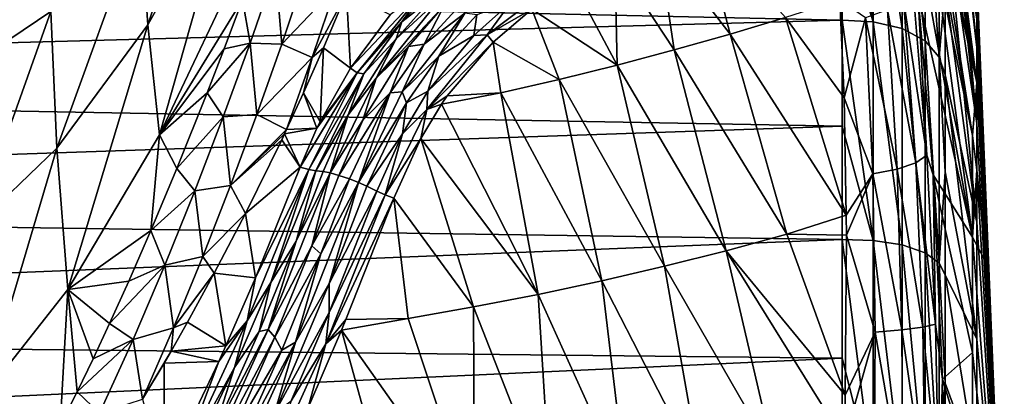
# Model space of a CAD drawing. Header units: millimetres. Extents: x -151 to 151, y -40 to 44.
# Tile 108 of 124: x 132.83 to 151.15, y 4.57 to 11.57. Entities that reach past the tile are written whole.
import ezdxf

# ---------------------------------------------------------------- set-up
doc = ezdxf.new("R2010")
doc.units = ezdxf.units.MM
doc.header["$LTSCALE"] = 45.597872
for name, color, linetype in [('107', 7, 'CONTINUOUS'), ('108', 7, 'CONTINUOUS'), ('126', 7, 'CONTINUOUS'), ('127', 7, 'CONTINUOUS'), ('181', 7, 'CONTINUOUS'), ('202', 7, 'CONTINUOUS'), ('203', 7, 'CONTINUOUS'), ('229', 7, 'CONTINUOUS'), ('230', 7, 'CONTINUOUS'), ('27', 7, 'CONTINUOUS'), ('28', 7, 'CONTINUOUS'), ('29', 7, 'CONTINUOUS'), ('33', 7, 'CONTINUOUS'), ('36', 7, 'CONTINUOUS'), ('40', 7, 'CONTINUOUS'), ('46', 7, 'CONTINUOUS'), ('67', 7, 'CONTINUOUS'), ('68', 7, 'CONTINUOUS'), ('69', 7, 'CONTINUOUS'), ('70', 7, 'CONTINUOUS'), ('95', 7, 'CONTINUOUS'), ('96', 7, 'CONTINUOUS')]:
    doc.layers.add(name, color=color, linetype=linetype)

msp = doc.modelspace()

# ---------------------------------------------------------------- linework, layer by layer
at = {"layer": '107', "color": 7, "linetype": 'CONTINUOUS', "true_color": 0xa2afbf}
for points in [[(139.834, 11.21, 21.546), (139.465, 10.479, 21.262), (140.696, 12.015, 21.563), (139.834, 11.21, 21.546)], [(139.465, 10.479, 21.262), (140.732, 11.838, 21.455), (140.696, 12.015, 21.563), (139.465, 10.479, 21.262)], [(140.533, 12.003, 21.695), (139.834, 11.21, 21.546), (140.696, 12.015, 21.563), (140.533, 12.003, 21.695)], [(140.066, 11.073, 21.318), (140.732, 11.838, 21.455), (139.465, 10.479, 21.262), (140.066, 11.073, 21.318)], [(139.834, 11.21, 21.546), (138.943, 9.798, 21.228), (139.465, 10.479, 21.262), (139.834, 11.21, 21.546)], [(139.214, 9.703, 21.023), (140.066, 11.073, 21.318), (139.465, 10.479, 21.262), (139.214, 9.703, 21.023)], [(138.943, 9.798, 21.228), (138.609, 8.72, 20.866), (139.465, 10.479, 21.262), (138.943, 9.798, 21.228)], [(138.609, 8.72, 20.866), (139.214, 9.703, 21.023), (139.465, 10.479, 21.262), (138.609, 8.72, 20.866)], [(138.943, 9.798, 21.228), (138.479, 8.745, 20.987), (138.609, 8.72, 20.866), (138.943, 9.798, 21.228)], [(138.768, 8.673, 20.798), (139.214, 9.703, 21.023), (138.609, 8.72, 20.866), (138.768, 8.673, 20.798)]]:
    msp.add_3dface(points, dxfattribs=at)
at = {"layer": '108', "color": 7, "linetype": 'CONTINUOUS', "true_color": 0xa2afbf}
for points in [[(138.609, 8.72, 20.866), (137.977, 7.452, 20.731), (137.454, 5.811, 20.381), (138.609, 8.72, 20.866)], [(138.268, 7.363, 20.551), (138.609, 8.72, 20.866), (137.454, 5.811, 20.381), (138.268, 7.363, 20.551)], [(138.479, 8.745, 20.987), (137.977, 7.452, 20.731), (138.609, 8.72, 20.866), (138.479, 8.745, 20.987)], [(138.268, 7.363, 20.551), (138.768, 8.673, 20.798), (138.609, 8.72, 20.866), (138.268, 7.363, 20.551)], [(137.977, 7.452, 20.731), (137.286, 5.772, 20.483), (137.454, 5.811, 20.381), (137.977, 7.452, 20.731)], [(137.577, 5.665, 20.315), (138.268, 7.363, 20.551), (137.454, 5.811, 20.381), (137.577, 5.665, 20.315)], [(136.415, 3.827, 20.304), (136.147, 2.939, 20.152), (137.454, 5.811, 20.381), (136.415, 3.827, 20.304)], [(136.147, 2.939, 20.152), (137.577, 5.665, 20.315), (137.454, 5.811, 20.381), (136.147, 2.939, 20.152)], [(137.286, 5.772, 20.483), (136.415, 3.827, 20.304), (137.454, 5.811, 20.381), (137.286, 5.772, 20.483)], [(136.705, 3.698, 20.148), (137.577, 5.665, 20.315), (136.147, 2.939, 20.152), (136.705, 3.698, 20.148)]]:
    msp.add_3dface(points, dxfattribs=at)
at = {"layer": '126', "color": 7, "linetype": 'CONTINUOUS', "true_color": 0xa2afbf}
for points in [[(141.093, 11.915, 21.401), (140.353, 11.115, 21.275), (141.111, 11.69, 21.349), (141.093, 11.915, 21.401)], [(139.945, 10.227, 21.093), (140.626, 10.891, 21.275), (141.111, 11.69, 21.349), (139.945, 10.227, 21.093)], [(140.353, 11.115, 21.275), (139.945, 10.227, 21.093), (141.111, 11.69, 21.349), (140.353, 11.115, 21.275)], [(140.626, 10.891, 21.275), (141.334, 11.657, 21.386), (141.111, 11.69, 21.349), (140.626, 10.891, 21.275)], [(140.353, 11.115, 21.275), (139.726, 10.211, 21.094), (139.945, 10.227, 21.093), (140.353, 11.115, 21.275)], [(140.025, 10.023, 21.113), (140.626, 10.891, 21.275), (139.945, 10.227, 21.093), (140.025, 10.023, 21.113)], [(139.726, 10.211, 21.094), (138.966, 8.607, 20.752), (139.134, 8.543, 20.746), (139.726, 10.211, 21.094)], [(139.134, 8.543, 20.746), (140.025, 10.023, 21.113), (139.945, 10.227, 21.093), (139.134, 8.543, 20.746)], [(139.726, 10.211, 21.094), (139.134, 8.543, 20.746), (139.945, 10.227, 21.093), (139.726, 10.211, 21.094)], [(139.289, 8.472, 20.802), (140.025, 10.023, 21.113), (139.134, 8.543, 20.746), (139.289, 8.472, 20.802)]]:
    msp.add_3dface(points, dxfattribs=at)
at = {"layer": '127', "color": 7, "linetype": 'CONTINUOUS', "true_color": 0xa2afbf}
for points in [[(138.589, 6.661, 20.505), (139.134, 8.543, 20.746), (137.963, 5.575, 20.299), (138.589, 6.661, 20.505)], [(139.134, 8.543, 20.746), (138.436, 7.217, 20.501), (137.963, 5.575, 20.299), (139.134, 8.543, 20.746)], [(138.966, 8.607, 20.752), (138.436, 7.217, 20.501), (139.134, 8.543, 20.746), (138.966, 8.607, 20.752)], [(138.589, 6.661, 20.505), (139.289, 8.472, 20.802), (139.134, 8.543, 20.746), (138.589, 6.661, 20.505)], [(138.436, 7.217, 20.501), (137.706, 5.425, 20.269), (137.963, 5.575, 20.299), (138.436, 7.217, 20.501)], [(137.569, 4.253, 20.266), (138.589, 6.661, 20.505), (137.963, 5.575, 20.299), (137.569, 4.253, 20.266)], [(136.634, 2.649, 20.104), (137.569, 4.253, 20.266), (137.963, 5.575, 20.299), (136.634, 2.649, 20.104)], [(136.826, 3.455, 20.12), (136.634, 2.649, 20.104), (137.963, 5.575, 20.299), (136.826, 3.455, 20.12)], [(137.706, 5.425, 20.269), (136.826, 3.455, 20.12), (137.963, 5.575, 20.299), (137.706, 5.425, 20.269)]]:
    msp.add_3dface(points, dxfattribs=at)
at = {"layer": '181', "color": 7, "linetype": 'CONTINUOUS', "true_color": 0xa2afbf}
for points in [[(137.591, 12.5, 22.108), (136.973, 11.944, 21.413), (137.117, 11.135, 21.702), (137.591, 12.5, 22.108)], [(137.591, 12.5, 22.108), (137.117, 11.135, 21.702), (137.705, 11.116, 22.013), (137.591, 12.5, 22.108)], [(138.143, 12.415, 22.429), (137.591, 12.5, 22.108), (137.705, 11.116, 22.013), (138.143, 12.415, 22.429)], [(138.143, 12.415, 22.429), (137.705, 11.116, 22.013), (138.712, 12.176, 22.45), (138.143, 12.415, 22.429)], [(138.712, 12.176, 22.45), (137.705, 11.116, 22.013), (138.27, 10.864, 22.008), (138.712, 12.176, 22.45)], [(138.912, 12.06, 22.378), (138.712, 12.176, 22.45), (138.27, 10.864, 22.008), (138.912, 12.06, 22.378)], [(136.973, 11.944, 21.413), (136.634, 11.029, 21.172), (137.117, 11.135, 21.702), (136.973, 11.944, 21.413)], [(138.483, 11.048, 22.046), (138.912, 12.06, 22.378), (138.27, 10.864, 22.008), (138.483, 11.048, 22.046)], [(136.634, 11.029, 21.172), (136.318, 10.208, 20.984), (137.117, 11.135, 21.702), (136.634, 11.029, 21.172)], [(137.117, 11.135, 21.702), (136.318, 10.208, 20.984), (136.615, 9.763, 21.365), (137.117, 11.135, 21.702)], [(137.117, 11.135, 21.702), (136.615, 9.763, 21.365), (137.242, 9.806, 21.653), (137.117, 11.135, 21.702)], [(137.705, 11.116, 22.013), (137.117, 11.135, 21.702), (137.242, 9.806, 21.653), (137.705, 11.116, 22.013)], [(137.705, 11.116, 22.013), (137.242, 9.806, 21.653), (138.27, 10.864, 22.008), (137.705, 11.116, 22.013)], [(138.109, 10.206, 21.797), (138.483, 11.048, 22.046), (138.27, 10.864, 22.008), (138.109, 10.206, 21.797)], [(137.242, 9.806, 21.653), (137.795, 9.527, 21.614), (138.27, 10.864, 22.008), (137.242, 9.806, 21.653)], [(137.795, 9.527, 21.614), (138.109, 10.206, 21.797), (138.27, 10.864, 22.008), (137.795, 9.527, 21.614)], [(136.318, 10.208, 20.984), (135.756, 8.804, 20.727), (136.615, 9.763, 21.365), (136.318, 10.208, 20.984)], [(136.615, 9.763, 21.365), (135.756, 8.804, 20.727), (136.086, 8.385, 21.097), (136.615, 9.763, 21.365)], [(136.615, 9.763, 21.365), (136.086, 8.385, 21.097), (136.754, 8.489, 21.349), (136.615, 9.763, 21.365)], [(137.242, 9.806, 21.653), (136.615, 9.763, 21.365), (136.754, 8.489, 21.349), (137.242, 9.806, 21.653)], [(137.795, 9.527, 21.614), (137.242, 9.806, 21.653), (136.754, 8.489, 21.349), (137.795, 9.527, 21.614)], [(137.759, 9.449, 21.594), (137.795, 9.527, 21.614), (136.754, 8.489, 21.349), (137.759, 9.449, 21.594)], [(137.706, 9.338, 21.566), (137.759, 9.449, 21.594), (136.754, 8.489, 21.349), (137.706, 9.338, 21.566)], [(137.033, 7.968, 21.254), (137.706, 9.338, 21.566), (136.754, 8.489, 21.349), (137.033, 7.968, 21.254)], [(135.756, 8.804, 20.727), (135.272, 7.652, 20.574), (136.086, 8.385, 21.097), (135.756, 8.804, 20.727)], [(136.754, 8.489, 21.349), (136.086, 8.385, 21.097), (136.239, 7.166, 21.102), (136.754, 8.489, 21.349)], [(137.033, 7.968, 21.254), (136.754, 8.489, 21.349), (136.239, 7.166, 21.102), (137.033, 7.968, 21.254)], [(136.086, 8.385, 21.097), (135.272, 7.652, 20.574), (135.529, 7.004, 20.896), (136.086, 8.385, 21.097)], [(136.086, 8.385, 21.097), (135.529, 7.004, 20.896), (136.239, 7.166, 21.102), (136.086, 8.385, 21.097)], [(136.451, 6.853, 21.049), (137.033, 7.968, 21.254), (136.239, 7.166, 21.102), (136.451, 6.853, 21.049)], [(135.272, 7.652, 20.574), (134.859, 6.708, 20.486), (135.529, 7.004, 20.896), (135.272, 7.652, 20.574)], [(136.239, 7.166, 21.102), (135.529, 7.004, 20.896), (135.694, 5.839, 20.904), (136.239, 7.166, 21.102)], [(136.451, 6.853, 21.049), (136.239, 7.166, 21.102), (135.694, 5.839, 20.904), (136.451, 6.853, 21.049)], [(134.859, 6.708, 20.486), (134.502, 5.918, 20.436), (135.529, 7.004, 20.896), (134.859, 6.708, 20.486)], [(135.529, 7.004, 20.896), (134.502, 5.918, 20.436), (134.941, 5.625, 20.756), (135.529, 7.004, 20.896)], [(135.529, 7.004, 20.896), (134.941, 5.625, 20.756), (135.694, 5.839, 20.904), (135.529, 7.004, 20.896)], [(135.951, 5.942, 20.912), (136.451, 6.853, 21.049), (135.694, 5.839, 20.904), (135.951, 5.942, 20.912)], [(134.502, 5.918, 20.436), (134.196, 5.264, 20.411), (134.941, 5.625, 20.756), (134.502, 5.918, 20.436)], [(135.646, 5.407, 20.844), (135.951, 5.942, 20.912), (135.694, 5.839, 20.904), (135.646, 5.407, 20.844)], [(134.941, 5.625, 20.756), (135.112, 4.511, 20.749), (135.694, 5.839, 20.904), (134.941, 5.625, 20.756)], [(135.112, 4.511, 20.749), (135.646, 5.407, 20.844), (135.694, 5.839, 20.904), (135.112, 4.511, 20.749)], [(134.196, 5.264, 20.411), (133.898, 4.647, 20.398), (134.941, 5.625, 20.756), (134.196, 5.264, 20.411)], [(134.941, 5.625, 20.756), (133.898, 4.647, 20.398), (134.316, 4.251, 20.667), (134.941, 5.625, 20.756)], [(135.112, 4.511, 20.749), (134.941, 5.625, 20.756), (134.316, 4.251, 20.667), (135.112, 4.511, 20.749)], [(135.646, 5.407, 20.844), (135.112, 4.511, 20.749), (135.515, 5.182, 20.818), (135.646, 5.407, 20.844)], [(133.898, 4.647, 20.398), (133.585, 4.022, 20.395), (134.316, 4.251, 20.667), (133.898, 4.647, 20.398)]]:
    msp.add_3dface(points, dxfattribs=at)
at = {"layer": '202', "color": 7, "linetype": 'CONTINUOUS', "true_color": 0xa2afbf}
for points in [[(141.528, 11.287, 21.482), (142.358, 11.762, 21.485), (142.966, 12.378, 21.507), (141.528, 11.287, 21.482)], [(141.971, 11.889, 21.496), (141.528, 11.287, 21.482), (142.966, 12.378, 21.507), (141.971, 11.889, 21.496)], [(141.971, 11.889, 21.496), (141.279, 11.273, 21.44), (141.528, 11.287, 21.482), (141.971, 11.889, 21.496)], [(141.641, 11.154, 21.448), (142.358, 11.762, 21.485), (141.528, 11.287, 21.482), (141.641, 11.154, 21.448)], [(140.404, 9.899, 21.268), (141.641, 11.154, 21.448), (141.528, 11.287, 21.482), (140.404, 9.899, 21.268)], [(140.426, 10.239, 21.274), (140.404, 9.899, 21.268), (141.528, 11.287, 21.482), (140.426, 10.239, 21.274)], [(141.279, 11.273, 21.44), (140.426, 10.239, 21.274), (141.528, 11.287, 21.482), (141.279, 11.273, 21.44)], [(140.785, 10.154, 21.308), (141.641, 11.154, 21.448), (140.404, 9.899, 21.268), (140.785, 10.154, 21.308)], [(140.426, 10.239, 21.274), (139.95, 9.447, 21.121), (140.404, 9.899, 21.268), (140.426, 10.239, 21.274)], [(140.679, 10, 21.281), (140.785, 10.154, 21.308), (140.404, 9.899, 21.268), (140.679, 10, 21.281)], [(139.633, 8.311, 20.97), (140.294, 9.359, 21.166), (140.404, 9.899, 21.268), (139.633, 8.311, 20.97)], [(139.95, 9.447, 21.121), (139.633, 8.311, 20.97), (140.404, 9.899, 21.268), (139.95, 9.447, 21.121)], [(140.294, 9.359, 21.166), (140.679, 10, 21.281), (140.404, 9.899, 21.268), (140.294, 9.359, 21.166)], [(139.95, 9.447, 21.121), (139.472, 8.379, 20.913), (139.633, 8.311, 20.97), (139.95, 9.447, 21.121)], [(139.794, 8.253, 20.964), (140.294, 9.359, 21.166), (139.633, 8.311, 20.97), (139.794, 8.253, 20.964)]]:
    msp.add_3dface(points, dxfattribs=at)
at = {"layer": '203', "color": 7, "linetype": 'CONTINUOUS', "true_color": 0xa2afbf}
for points in [[(139.794, 8.253, 20.964), (139.633, 8.311, 20.97), (138.528, 5.543, 20.588), (139.794, 8.253, 20.964)], [(139.633, 8.311, 20.97), (138.587, 6.126, 20.573), (138.528, 5.543, 20.588), (139.633, 8.311, 20.97)], [(138.9, 5.993, 20.645), (139.794, 8.253, 20.964), (138.528, 5.543, 20.588), (138.9, 5.993, 20.645)], [(139.472, 8.379, 20.913), (138.587, 6.126, 20.573), (139.633, 8.311, 20.97), (139.472, 8.379, 20.913)], [(138.587, 6.126, 20.573), (137.882, 4.48, 20.421), (138.528, 5.543, 20.588), (138.587, 6.126, 20.573)], [(138.819, 5.797, 20.625), (138.9, 5.993, 20.645), (138.528, 5.543, 20.588), (138.819, 5.797, 20.625)], [(138.189, 4.341, 20.507), (138.819, 5.797, 20.625), (138.528, 5.543, 20.588), (138.189, 4.341, 20.507)], [(137.287, 2.809, 20.417), (138.189, 4.341, 20.507), (138.528, 5.543, 20.588), (137.287, 2.809, 20.417)], [(137.882, 4.48, 20.421), (137.287, 2.809, 20.417), (138.528, 5.543, 20.588), (137.882, 4.48, 20.421)]]:
    msp.add_3dface(points, dxfattribs=at)
at = {"layer": '229', "color": 7, "linetype": 'CONTINUOUS', "true_color": 0xa2afbf}
for points in [[(138.049, 8.825, 21.36), (137.216, 6.772, 20.954), (138.208, 8.782, 21.292), (138.049, 8.825, 21.36)], [(138.208, 8.782, 21.292), (137.216, 6.772, 20.954), (137.061, 5.967, 20.783), (138.208, 8.782, 21.292)], [(137.505, 6.682, 20.781), (138.208, 8.782, 21.292), (137.061, 5.967, 20.783), (137.505, 6.682, 20.781)], [(137.505, 6.682, 20.781), (138.337, 8.761, 21.172), (138.208, 8.782, 21.292), (137.505, 6.682, 20.781)], [(137.216, 6.772, 20.954), (136.667, 5.504, 20.776), (137.061, 5.967, 20.783), (137.216, 6.772, 20.954)], [(136.825, 5.105, 20.58), (137.505, 6.682, 20.781), (137.061, 5.967, 20.783), (136.825, 5.105, 20.58)], [(137.061, 5.967, 20.783), (136.537, 5.213, 20.742), (135.768, 3.177, 20.529), (137.061, 5.967, 20.783)], [(136.825, 5.105, 20.58), (137.061, 5.967, 20.783), (135.768, 3.177, 20.529), (136.825, 5.105, 20.58)], [(136.667, 5.504, 20.776), (136.537, 5.213, 20.742), (137.061, 5.967, 20.783), (136.667, 5.504, 20.776)], [(136.537, 5.213, 20.742), (135.514, 3.065, 20.568), (135.768, 3.177, 20.529), (136.537, 5.213, 20.742)], [(135.799, 2.932, 20.418), (136.825, 5.105, 20.58), (135.768, 3.177, 20.529), (135.799, 2.932, 20.418)]]:
    msp.add_3dface(points, dxfattribs=at)
at = {"layer": '230', "color": 7, "linetype": 'CONTINUOUS', "true_color": 0xa2afbf}
for points in [[(139.724, 11.66, 22.042), (138.982, 10.666, 21.811), (140.384, 12.157, 22.064), (139.724, 11.66, 22.042)], [(140.384, 12.157, 22.064), (138.982, 10.666, 21.811), (139.106, 10.58, 21.725), (140.384, 12.157, 22.064)], [(139.942, 11.526, 21.815), (140.384, 12.157, 22.064), (139.106, 10.58, 21.725), (139.942, 11.526, 21.815)], [(139.942, 11.526, 21.815), (140.633, 12.25, 21.947), (140.384, 12.157, 22.064), (139.942, 11.526, 21.815)], [(139.233, 10.562, 21.599), (139.942, 11.526, 21.815), (139.106, 10.58, 21.725), (139.233, 10.562, 21.599)], [(138.982, 10.666, 21.811), (138.418, 9.667, 21.564), (139.106, 10.58, 21.725), (138.982, 10.666, 21.811)], [(138.361, 9.549, 21.535), (138.049, 8.825, 21.36), (139.106, 10.58, 21.725), (138.361, 9.549, 21.535)], [(138.049, 8.825, 21.36), (138.208, 8.782, 21.292), (139.106, 10.58, 21.725), (138.049, 8.825, 21.36)], [(138.208, 8.782, 21.292), (139.233, 10.562, 21.599), (139.106, 10.58, 21.725), (138.208, 8.782, 21.292)], [(138.337, 8.761, 21.172), (139.233, 10.562, 21.599), (138.208, 8.782, 21.292), (138.337, 8.761, 21.172)], [(138.418, 9.667, 21.564), (138.361, 9.549, 21.535), (139.106, 10.58, 21.725), (138.418, 9.667, 21.564)]]:
    msp.add_3dface(points, dxfattribs=at)
at = {"layer": '27', "color": 7, "linetype": 'CONTINUOUS', "true_color": 0xa2afbf}
for points in [[(148.132, 13.375, -14.744), (148.132, 11.56, -16.206), (104.65, 12.508, -17.395), (148.132, 13.375, -14.744)], [(104.65, 12.508, -17.395), (148.132, 11.56, -16.206), (104.65, 10.384, -18.74), (104.65, 12.508, -17.395)], [(148.132, 11.56, -16.206), (148.132, 9.588, -17.446), (104.65, 10.384, -18.74), (148.132, 11.56, -16.206)], [(104.65, 10.384, -18.74), (148.132, 9.588, -17.446), (104.65, 8.117, -19.828), (104.65, 10.384, -18.74)], [(148.132, 9.588, -17.446), (148.132, 7.483, -18.446), (104.65, 8.117, -19.828), (148.132, 9.588, -17.446)], [(104.65, 8.117, -19.828), (148.132, 7.483, -18.446), (104.65, 5.739, -20.642), (104.65, 8.117, -19.828)], [(148.132, 7.483, -18.446), (148.132, 5.276, -19.195), (104.65, 5.739, -20.642), (148.132, 7.483, -18.446)], [(104.65, 5.739, -20.642), (148.132, 5.276, -19.195), (104.65, 3.282, -21.172), (104.65, 5.739, -20.642)], [(148.132, 5.276, -19.195), (148.132, 2.997, -19.68), (104.65, 3.282, -21.172), (148.132, 5.276, -19.195)]]:
    msp.add_3dface(points, dxfattribs=at)
at = {"layer": '28', "color": 7, "linetype": 'CONTINUOUS', "true_color": 0xa2afbf}
for points in [[(149.103, 19.072, 15.688), (150.637, 10.4, 6.754), (149.1, 19.198, 15.566), (149.103, 19.072, 15.688)], [(149.1, 19.198, 15.566), (150.637, 10.4, 6.754), (149.393, 18.554, 13.407), (149.1, 19.198, 15.566)], [(149.108, 18.903, 15.851), (150.637, 10.4, 6.754), (149.103, 19.072, 15.688), (149.108, 18.903, 15.851)], [(149.123, 17.609, 17.145), (150.637, 10.4, 6.754), (149.108, 18.903, 15.851), (149.123, 17.609, 17.145)], [(149.393, 18.554, 13.407), (150.637, 10.4, 6.754), (149.624, 18.134, 11.255), (149.393, 18.554, 13.407)], [(150.637, 10.4, 6.754), (150.637, 11.577, 4.444), (149.624, 18.134, 11.255), (150.637, 10.4, 6.754)], [(149.831, 14.034, 14.034), (150.637, 10.4, 6.754), (149.123, 17.609, 17.145), (149.831, 14.034, 14.034)], [(150.637, 11.978, -3.209), (150.637, 11.049, -5.63), (150.048, 16.951, -6.488), (150.637, 11.978, -3.209)], [(150.048, 16.951, -6.488), (150.637, 11.049, -5.63), (150.048, 16.076, -8.424), (150.048, 16.951, -6.488)], [(150.637, 11.049, -5.63), (150.637, 9.637, -7.804), (150.048, 16.076, -8.424), (150.637, 11.049, -5.63)], [(150.048, 16.076, -8.424), (150.637, 9.637, -7.804), (150.048, 14.982, -10.245), (150.048, 16.076, -8.424)], [(150.048, 14.982, -10.245), (150.637, 9.637, -7.804), (150.048, 13.682, -11.925), (150.048, 14.982, -10.245)], [(150.558, 9.418, 9.418), (150.637, 10.4, 6.754), (149.831, 14.034, 14.034), (150.558, 9.418, 9.418)], [(150.637, 9.637, -7.804), (150.637, 7.804, -9.637), (150.048, 13.682, -11.925), (150.637, 9.637, -7.804)], [(150.048, 13.682, -11.925), (150.637, 7.804, -9.637), (150.048, 12.195, -13.442), (150.048, 13.682, -11.925)], [(150.637, 12.248, 1.94), (151.15, 0), (150.637, 12.383, -0.649), (150.637, 12.248, 1.94)], [(150.637, 12.383, -0.649), (151.15, 0), (150.637, 11.978, -3.209), (150.637, 12.383, -0.649)], [(150.048, 12.195, -13.442), (150.637, 7.804, -9.637), (150.048, 10.541, -14.775), (150.048, 12.195, -13.442)], [(150.637, 11.577, 4.444), (151.15, 0), (150.637, 12.248, 1.94), (150.637, 11.577, 4.444)], [(150.637, 11.978, -3.209), (151.15, 0), (150.637, 11.049, -5.63), (150.637, 11.978, -3.209)], [(150.637, 10.4, 6.754), (151.15, 0), (150.637, 11.577, 4.444), (150.637, 10.4, 6.754)], [(150.637, 11.049, -5.63), (151.15, 0), (150.637, 9.637, -7.804), (150.637, 11.049, -5.63)], [(150.637, 7.804, -9.637), (150.637, 5.63, -11.049), (150.048, 10.541, -14.775), (150.637, 7.804, -9.637)], [(150.048, 10.541, -14.775), (150.637, 5.63, -11.049), (150.048, 8.742, -15.905), (150.048, 10.541, -14.775)], [(150.637, 8.768, 8.768), (150.637, 10.4, 6.754), (150.558, 9.418, 9.418), (150.637, 8.768, 8.768)], [(150.637, 8.768, 8.768), (151.15, 0), (150.637, 10.4, 6.754), (150.637, 8.768, 8.768)], [(150.637, 9.637, -7.804), (151.15, 0), (150.637, 7.804, -9.637), (150.637, 9.637, -7.804)], [(150.048, 8.742, -15.905), (150.637, 5.63, -11.049), (150.048, 6.824, -16.818), (150.048, 8.742, -15.905)], [(150.82, 7.033, 7.033), (151.15, 0), (150.637, 8.768, 8.768), (150.82, 7.033, 7.033)], [(150.637, 7.804, -9.637), (151.15, 0), (150.637, 5.63, -11.049), (150.637, 7.804, -9.637)], [(150.637, 5.63, -11.049), (150.637, 3.209, -11.978), (150.048, 6.824, -16.818), (150.637, 5.63, -11.049)], [(150.048, 6.824, -16.818), (150.637, 3.209, -11.978), (150.048, 4.812, -17.5), (150.048, 6.824, -16.818)], [(150.637, 5.63, -11.049), (151.15, 0), (150.637, 3.209, -11.978), (150.637, 5.63, -11.049)], [(150.048, 4.812, -17.5), (150.637, 3.209, -11.978), (150.048, 2.734, -17.943), (150.048, 4.812, -17.5)]]:
    msp.add_3dface(points, dxfattribs=at)
at = {"layer": '29', "color": 7, "linetype": 'CONTINUOUS', "true_color": 0xa2afbf}
for points in [[(150.558, 7.527, 10.988), (149.831, 12.933, 15.055), (149.1, 15.565, 19.199), (150.558, 7.527, 10.988)], [(149.544, 12.059, 18.268), (150.558, 7.527, 10.988), (149.1, 15.565, 19.199), (149.544, 12.059, 18.268)], [(150.558, 9.418, 9.418), (149.831, 14.034, 14.034), (149.831, 13.493, 14.555), (150.558, 9.418, 9.418)], [(150.558, 9.418, 9.418), (149.831, 13.493, 14.555), (149.831, 12.933, 15.055), (150.558, 9.418, 9.418)], [(150.558, 9.418, 9.418), (149.831, 12.933, 15.055), (150.558, 7.527, 10.988), (150.558, 9.418, 9.418)], [(149.827, 8.682, 17.885), (150.558, 7.527, 10.988), (149.544, 12.059, 18.268), (149.827, 8.682, 17.885)], [(150.637, 8.768, 8.768), (150.558, 9.418, 9.418), (150.558, 7.527, 10.988), (150.637, 8.768, 8.768)], [(150.558, 5.38, 12.184), (150.558, 7.527, 10.988), (149.827, 8.682, 17.885), (150.558, 5.38, 12.184)], [(149.997, 4.883, 17.908), (150.558, 5.38, 12.184), (149.827, 8.682, 17.885), (149.997, 4.883, 17.908)], [(150.82, 7.033, 7.033), (150.637, 8.768, 8.768), (150.558, 7.527, 10.988), (150.82, 7.033, 7.033)], [(151.15, 0), (150.82, 7.033, 7.033), (150.558, 7.527, 10.988), (151.15, 0)], [(151.15, 0), (150.558, 7.527, 10.988), (150.558, 5.38, 12.184), (151.15, 0)], [(150.558, 3.049, 12.965), (150.558, 5.38, 12.184), (149.997, 4.883, 17.908), (150.558, 3.049, 12.965)], [(151.15, 0), (150.558, 5.38, 12.184), (150.558, 3.049, 12.965), (151.15, 0)], [(150.039, 2.468, 18.053), (150.558, 3.049, 12.965), (149.997, 4.883, 17.908), (150.039, 2.468, 18.053)]]:
    msp.add_3dface(points, dxfattribs=at)
at = {"layer": '33', "color": 7, "linetype": 'CONTINUOUS', "true_color": 0xa2afbf}
for points in [[(144.704, 13.05, 21.279), (146.052, 11.301, 20.431), (145.507, 13.369, 21.131), (144.704, 13.05, 21.279)], [(146.052, 11.301, 20.431), (147.079, 11.609, 20.217), (145.507, 13.369, 21.131), (146.052, 11.301, 20.431)], [(143.906, 12.691, 21.393), (145.007, 11.006, 20.628), (144.704, 13.05, 21.279), (143.906, 12.691, 21.393)], [(145.007, 11.006, 20.628), (146.052, 11.301, 20.431), (144.704, 13.05, 21.279), (145.007, 11.006, 20.628)], [(143.124, 12.271, 21.464), (143.946, 10.725, 20.81), (143.906, 12.691, 21.393), (143.124, 12.271, 21.464)], [(143.946, 10.725, 20.81), (145.007, 11.006, 20.628), (143.906, 12.691, 21.393), (143.946, 10.725, 20.81)], [(142.358, 11.762, 21.485), (143.946, 10.725, 20.81), (143.124, 12.271, 21.464), (142.358, 11.762, 21.485)], [(138.912, 12.06, 22.378), (138.483, 11.048, 22.046), (138.982, 10.666, 21.811), (138.912, 12.06, 22.378)], [(139.724, 11.66, 22.042), (138.912, 12.06, 22.378), (138.982, 10.666, 21.811), (139.724, 11.66, 22.042)], [(148.09, 11.939, 19.986), (147.079, 11.609, 20.217), (148.169, 10.118, 19.727), (148.09, 11.939, 19.986)], [(141.641, 11.154, 21.448), (142.87, 10.459, 20.978), (142.358, 11.762, 21.485), (141.641, 11.154, 21.448)], [(142.87, 10.459, 20.978), (143.946, 10.725, 20.81), (142.358, 11.762, 21.485), (142.87, 10.459, 20.978)], [(147.079, 11.609, 20.217), (146.052, 11.301, 20.431), (148.208, 7.933, 19.596), (147.079, 11.609, 20.217)], [(148.169, 10.118, 19.727), (147.079, 11.609, 20.217), (148.208, 7.933, 19.596), (148.169, 10.118, 19.727)], [(146.052, 11.301, 20.431), (145.007, 11.006, 20.628), (147.105, 7.582, 19.762), (146.052, 11.301, 20.431)], [(148.208, 7.933, 19.596), (146.052, 11.301, 20.431), (147.105, 7.582, 19.762), (148.208, 7.933, 19.596)], [(138.109, 10.206, 21.797), (138.418, 9.667, 21.564), (138.483, 11.048, 22.046), (138.109, 10.206, 21.797)], [(138.483, 11.048, 22.046), (138.418, 9.667, 21.564), (138.982, 10.666, 21.811), (138.483, 11.048, 22.046)], [(140.785, 10.154, 21.308), (141.78, 10.211, 21.132), (141.641, 11.154, 21.448), (140.785, 10.154, 21.308)], [(141.78, 10.211, 21.132), (142.87, 10.459, 20.978), (141.641, 11.154, 21.448), (141.78, 10.211, 21.132)], [(145.007, 11.006, 20.628), (143.946, 10.725, 20.81), (145.977, 7.274, 19.917), (145.007, 11.006, 20.628)], [(147.105, 7.582, 19.762), (145.007, 11.006, 20.628), (145.977, 7.274, 19.917), (147.105, 7.582, 19.762)], [(143.946, 10.725, 20.81), (142.87, 10.459, 20.978), (144.827, 6.985, 20.059), (143.946, 10.725, 20.81)], [(145.977, 7.274, 19.917), (143.946, 10.725, 20.81), (144.827, 6.985, 20.059), (145.977, 7.274, 19.917)], [(142.87, 10.459, 20.978), (141.78, 10.211, 21.132), (143.659, 6.714, 20.191), (142.87, 10.459, 20.978)], [(144.827, 6.985, 20.059), (142.87, 10.459, 20.978), (143.659, 6.714, 20.191), (144.827, 6.985, 20.059)], [(137.795, 9.527, 21.614), (138.361, 9.549, 21.535), (138.109, 10.206, 21.797), (137.795, 9.527, 21.614)], [(138.361, 9.549, 21.535), (138.418, 9.667, 21.564), (138.109, 10.206, 21.797), (138.361, 9.549, 21.535)], [(140.679, 10, 21.281), (141.78, 10.211, 21.132), (140.785, 10.154, 21.308), (140.679, 10, 21.281)], [(141.78, 10.211, 21.132), (140.679, 10, 21.281), (142.474, 6.461, 20.313), (141.78, 10.211, 21.132)], [(143.659, 6.714, 20.191), (141.78, 10.211, 21.132), (142.474, 6.461, 20.313), (143.659, 6.714, 20.191)], [(142.474, 6.461, 20.313), (140.679, 10, 21.281), (140.294, 9.359, 21.166), (142.474, 6.461, 20.313)], [(137.759, 9.449, 21.594), (138.049, 8.825, 21.36), (138.361, 9.549, 21.535), (137.759, 9.449, 21.594)], [(137.759, 9.449, 21.594), (138.361, 9.549, 21.535), (137.795, 9.527, 21.614), (137.759, 9.449, 21.594)], [(137.706, 9.338, 21.566), (138.049, 8.825, 21.36), (137.759, 9.449, 21.594), (137.706, 9.338, 21.566)], [(139.794, 8.253, 20.964), (141.273, 6.228, 20.425), (140.294, 9.359, 21.166), (139.794, 8.253, 20.964)], [(141.273, 6.228, 20.425), (142.474, 6.461, 20.313), (140.294, 9.359, 21.166), (141.273, 6.228, 20.425)], [(137.033, 7.968, 21.254), (138.049, 8.825, 21.36), (137.706, 9.338, 21.566), (137.033, 7.968, 21.254)], [(137.216, 6.772, 20.954), (138.049, 8.825, 21.36), (137.033, 7.968, 21.254), (137.216, 6.772, 20.954)], [(138.9, 5.993, 20.645), (140.058, 6.015, 20.53), (139.794, 8.253, 20.964), (138.9, 5.993, 20.645)], [(140.058, 6.015, 20.53), (141.273, 6.228, 20.425), (139.794, 8.253, 20.964), (140.058, 6.015, 20.53)], [(136.451, 6.853, 21.049), (137.216, 6.772, 20.954), (137.033, 7.968, 21.254), (136.451, 6.853, 21.049)], [(148.208, 7.933, 19.596), (147.105, 7.582, 19.762), (148.211, 7.562, 19.59), (148.208, 7.933, 19.596)], [(147.105, 7.582, 19.762), (145.977, 7.274, 19.917), (148.192, 4.585, 19.676), (147.105, 7.582, 19.762)], [(148.211, 7.562, 19.59), (147.105, 7.582, 19.762), (148.192, 4.585, 19.676), (148.211, 7.562, 19.59)], [(145.977, 7.274, 19.917), (144.827, 6.985, 20.059), (146.865, 3.444, 19.835), (145.977, 7.274, 19.917)], [(148.192, 4.585, 19.676), (145.977, 7.274, 19.917), (148.178, 3.732, 19.729), (148.192, 4.585, 19.676)], [(148.178, 3.732, 19.729), (145.977, 7.274, 19.917), (146.865, 3.444, 19.835), (148.178, 3.732, 19.729)], [(144.827, 6.985, 20.059), (143.659, 6.714, 20.191), (145.508, 3.118, 19.936), (144.827, 6.985, 20.059)], [(146.865, 3.444, 19.835), (144.827, 6.985, 20.059), (145.508, 3.118, 19.936), (146.865, 3.444, 19.835)], [(135.951, 5.942, 20.912), (136.667, 5.504, 20.776), (136.451, 6.853, 21.049), (135.951, 5.942, 20.912)], [(136.667, 5.504, 20.776), (137.216, 6.772, 20.954), (136.451, 6.853, 21.049), (136.667, 5.504, 20.776)], [(143.659, 6.714, 20.191), (142.474, 6.461, 20.313), (144.127, 2.817, 20.029), (143.659, 6.714, 20.191)], [(145.508, 3.118, 19.936), (143.659, 6.714, 20.191), (144.127, 2.817, 20.029), (145.508, 3.118, 19.936)], [(142.474, 6.461, 20.313), (141.273, 6.228, 20.425), (142.721, 2.542, 20.114), (142.474, 6.461, 20.313)], [(144.127, 2.817, 20.029), (142.474, 6.461, 20.313), (142.721, 2.542, 20.114), (144.127, 2.817, 20.029)], [(141.273, 6.228, 20.425), (140.058, 6.015, 20.53), (141.295, 2.292, 20.194), (141.273, 6.228, 20.425)], [(142.721, 2.542, 20.114), (141.273, 6.228, 20.425), (141.295, 2.292, 20.194), (142.721, 2.542, 20.114)], [(135.646, 5.407, 20.844), (136.667, 5.504, 20.776), (135.951, 5.942, 20.912), (135.646, 5.407, 20.844)], [(138.819, 5.797, 20.625), (140.058, 6.015, 20.53), (138.9, 5.993, 20.645), (138.819, 5.797, 20.625)], [(140.058, 6.015, 20.53), (138.819, 5.797, 20.625), (141.295, 2.292, 20.194), (140.058, 6.015, 20.53)], [(139.85, 2.068, 20.268), (138.819, 5.797, 20.625), (138.189, 4.341, 20.507), (139.85, 2.068, 20.268)], [(141.295, 2.292, 20.194), (138.819, 5.797, 20.625), (139.85, 2.068, 20.268), (141.295, 2.292, 20.194)], [(136.667, 5.504, 20.776), (135.646, 5.407, 20.844), (136.537, 5.213, 20.742), (136.667, 5.504, 20.776)], [(135.646, 5.407, 20.844), (135.515, 5.182, 20.818), (136.537, 5.213, 20.742), (135.646, 5.407, 20.844)], [(135.515, 5.182, 20.818), (135.112, 4.511, 20.749), (135.514, 3.065, 20.568), (135.515, 5.182, 20.818)], [(136.537, 5.213, 20.742), (135.515, 5.182, 20.818), (135.514, 3.065, 20.568), (136.537, 5.213, 20.742)]]:
    msp.add_3dface(points, dxfattribs=at)
at = {"layer": '36', "color": 7, "linetype": 'CONTINUOUS', "true_color": 0xa2afbf}
for points in [[(148.132, 13.375, -14.744), (148.132, 15.006, -13.08), (148.71, 11.529, -16.159), (148.132, 13.375, -14.744)], [(148.132, 15.006, -13.08), (148.71, 14.964, -13.042), (148.71, 11.529, -16.159), (148.132, 15.006, -13.08)], [(149.252, 14.803, -12.901), (149.252, 11.405, -15.984), (148.71, 14.964, -13.042), (149.252, 14.803, -12.901)], [(148.71, 14.964, -13.042), (149.252, 11.405, -15.984), (148.71, 11.529, -16.159), (148.71, 14.964, -13.042)], [(149.68, 14.507, -12.643), (149.68, 11.177, -15.665), (149.252, 14.803, -12.901), (149.68, 14.507, -12.643)], [(149.252, 14.803, -12.901), (149.68, 11.177, -15.665), (149.252, 11.405, -15.984), (149.252, 14.803, -12.901)], [(149.941, 14.114, -12.301), (149.941, 10.875, -15.24), (149.68, 14.507, -12.643), (149.941, 14.114, -12.301)], [(149.68, 14.507, -12.643), (149.941, 10.875, -15.24), (149.68, 11.177, -15.665), (149.68, 14.507, -12.643)], [(149.941, 14.114, -12.301), (150.048, 12.195, -13.442), (149.941, 10.875, -15.24), (149.941, 14.114, -12.301)], [(148.132, 11.56, -16.206), (148.132, 13.375, -14.744), (148.71, 11.529, -16.159), (148.132, 11.56, -16.206)], [(150.048, 12.195, -13.442), (150.048, 10.541, -14.775), (149.941, 10.875, -15.24), (150.048, 12.195, -13.442)], [(148.132, 9.588, -17.446), (148.132, 11.56, -16.206), (148.71, 7.465, -18.393), (148.132, 9.588, -17.446)], [(148.132, 11.56, -16.206), (148.71, 11.529, -16.159), (148.71, 7.465, -18.393), (148.132, 11.56, -16.206)], [(149.252, 11.405, -15.984), (149.252, 7.384, -18.194), (148.71, 11.529, -16.159), (149.252, 11.405, -15.984)], [(148.71, 11.529, -16.159), (149.252, 7.384, -18.194), (148.71, 7.465, -18.393), (148.71, 11.529, -16.159)], [(149.68, 11.177, -15.665), (149.68, 7.237, -17.831), (149.252, 11.405, -15.984), (149.68, 11.177, -15.665)], [(149.252, 11.405, -15.984), (149.68, 7.237, -17.831), (149.252, 7.384, -18.194), (149.252, 11.405, -15.984)], [(149.941, 10.875, -15.24), (149.941, 7.041, -17.348), (149.68, 11.177, -15.665), (149.941, 10.875, -15.24)], [(149.68, 11.177, -15.665), (149.941, 7.041, -17.348), (149.68, 7.237, -17.831), (149.68, 11.177, -15.665)], [(150.048, 10.541, -14.775), (150.048, 8.742, -15.905), (149.941, 10.875, -15.24), (150.048, 10.541, -14.775)], [(149.941, 10.875, -15.24), (150.048, 8.742, -15.905), (149.941, 7.041, -17.348), (149.941, 10.875, -15.24)], [(148.132, 7.483, -18.446), (148.132, 9.588, -17.446), (148.71, 7.465, -18.393), (148.132, 7.483, -18.446)], [(150.048, 8.742, -15.905), (150.048, 6.824, -16.818), (149.941, 7.041, -17.348), (150.048, 8.742, -15.905)], [(148.132, 5.276, -19.195), (148.132, 7.483, -18.446), (148.71, 2.993, -19.623), (148.132, 5.276, -19.195)], [(148.132, 7.483, -18.446), (148.71, 7.465, -18.393), (148.71, 2.993, -19.623), (148.132, 7.483, -18.446)], [(149.252, 7.384, -18.194), (149.252, 2.961, -19.411), (148.71, 7.465, -18.393), (149.252, 7.384, -18.194)], [(148.71, 7.465, -18.393), (149.252, 2.961, -19.411), (148.71, 2.993, -19.623), (148.71, 7.465, -18.393)], [(149.68, 7.237, -17.831), (149.68, 2.902, -19.023), (149.252, 7.384, -18.194), (149.68, 7.237, -17.831)], [(149.252, 7.384, -18.194), (149.68, 2.902, -19.023), (149.252, 2.961, -19.411), (149.252, 7.384, -18.194)], [(149.941, 7.041, -17.348), (149.941, 2.823, -18.508), (149.68, 7.237, -17.831), (149.941, 7.041, -17.348)], [(149.68, 7.237, -17.831), (149.941, 2.823, -18.508), (149.68, 2.902, -19.023), (149.68, 7.237, -17.831)], [(150.048, 6.824, -16.818), (150.048, 4.812, -17.5), (149.941, 7.041, -17.348), (150.048, 6.824, -16.818)], [(149.941, 7.041, -17.348), (150.048, 4.812, -17.5), (149.941, 2.823, -18.508), (149.941, 7.041, -17.348)], [(148.132, 2.997, -19.68), (148.132, 5.276, -19.195), (148.71, 2.993, -19.623), (148.132, 2.997, -19.68)], [(150.048, 4.812, -17.5), (150.048, 2.734, -17.943), (149.941, 2.823, -18.508), (150.048, 4.812, -17.5)]]:
    msp.add_3dface(points, dxfattribs=at)
at = {"layer": '40', "color": 7, "linetype": 'CONTINUOUS', "true_color": 0xa2afbf}
for points in [[(149.711, 9.051, 18.417), (149.446, 12.178, 18.776), (149.276, 11.947, 19.19), (149.711, 9.051, 18.417)], [(149.711, 9.051, 18.417), (149.544, 12.059, 18.268), (149.446, 12.178, 18.776), (149.711, 9.051, 18.417)], [(148.09, 11.939, 19.986), (148.169, 10.118, 19.727), (148.569, 11.606, 19.77), (148.09, 11.939, 19.986)], [(149.506, 8.909, 18.883), (149.276, 11.947, 19.19), (148.974, 11.753, 19.533), (149.506, 8.909, 18.883)], [(149.506, 8.909, 18.883), (149.711, 9.051, 18.417), (149.276, 11.947, 19.19), (149.506, 8.909, 18.883)], [(149.827, 8.682, 17.885), (149.544, 12.059, 18.268), (149.711, 9.051, 18.417), (149.827, 8.682, 17.885)], [(149.158, 8.791, 19.257), (148.974, 11.753, 19.533), (148.569, 11.606, 19.77), (149.158, 8.791, 19.257)], [(149.158, 8.791, 19.257), (149.506, 8.909, 18.883), (148.974, 11.753, 19.533), (149.158, 8.791, 19.257)], [(148.169, 10.118, 19.727), (148.703, 8.7, 19.498), (148.569, 11.606, 19.77), (148.169, 10.118, 19.727)], [(148.703, 8.7, 19.498), (149.158, 8.791, 19.257), (148.569, 11.606, 19.77), (148.703, 8.7, 19.498)], [(148.169, 10.118, 19.727), (148.208, 7.933, 19.596), (148.703, 8.7, 19.498), (148.169, 10.118, 19.727)], [(149.867, 5.909, 18.406), (149.711, 9.051, 18.417), (149.506, 8.909, 18.883), (149.867, 5.909, 18.406)], [(149.867, 5.909, 18.406), (149.827, 8.682, 17.885), (149.711, 9.051, 18.417), (149.867, 5.909, 18.406)], [(149.633, 5.851, 18.905), (149.506, 8.909, 18.883), (149.158, 8.791, 19.257), (149.633, 5.851, 18.905)], [(149.633, 5.851, 18.905), (149.867, 5.909, 18.406), (149.506, 8.909, 18.883), (149.633, 5.851, 18.905)], [(148.208, 7.933, 19.596), (148.211, 7.562, 19.59), (148.703, 8.7, 19.498), (148.208, 7.933, 19.596)], [(148.211, 7.562, 19.59), (148.745, 5.761, 19.527), (148.703, 8.7, 19.498), (148.211, 7.562, 19.59)], [(149.244, 5.802, 19.294), (149.158, 8.791, 19.257), (148.703, 8.7, 19.498), (149.244, 5.802, 19.294)], [(148.745, 5.761, 19.527), (149.244, 5.802, 19.294), (148.703, 8.7, 19.498), (148.745, 5.761, 19.527)], [(149.244, 5.802, 19.294), (149.633, 5.851, 18.905), (149.158, 8.791, 19.257), (149.244, 5.802, 19.294)], [(149.997, 4.883, 17.908), (149.827, 8.682, 17.885), (149.867, 5.909, 18.406), (149.997, 4.883, 17.908)], [(148.211, 7.562, 19.59), (148.192, 4.585, 19.676), (148.745, 5.761, 19.527), (148.211, 7.562, 19.59)], [(149.931, 2.796, 18.597), (149.867, 5.909, 18.406), (149.633, 5.851, 18.905), (149.931, 2.796, 18.597)], [(149.931, 2.796, 18.597), (149.997, 4.883, 17.908), (149.867, 5.909, 18.406), (149.931, 2.796, 18.597)], [(148.192, 4.585, 19.676), (148.178, 3.732, 19.729), (148.745, 5.761, 19.527), (148.192, 4.585, 19.676)], [(148.178, 3.732, 19.729), (148.731, 2.783, 19.724), (148.745, 5.761, 19.527), (148.178, 3.732, 19.729)], [(148.731, 2.783, 19.724), (149.261, 2.79, 19.504), (148.745, 5.761, 19.527), (148.731, 2.783, 19.724)], [(149.261, 2.79, 19.504), (149.244, 5.802, 19.294), (148.745, 5.761, 19.527), (149.261, 2.79, 19.504)], [(149.678, 2.793, 19.112), (149.633, 5.851, 18.905), (149.244, 5.802, 19.294), (149.678, 2.793, 19.112)], [(149.261, 2.79, 19.504), (149.678, 2.793, 19.112), (149.244, 5.802, 19.294), (149.261, 2.79, 19.504)], [(149.678, 2.793, 19.112), (149.931, 2.796, 18.597), (149.633, 5.851, 18.905), (149.678, 2.793, 19.112)], [(150.039, 2.468, 18.053), (149.997, 4.883, 17.908), (149.931, 2.796, 18.597), (150.039, 2.468, 18.053)]]:
    msp.add_3dface(points, dxfattribs=at)
at = {"layer": '46', "color": 7, "linetype": 'CONTINUOUS', "true_color": 0xa2afbf}
for points in [[(135.08, 13.473, 17.101), (135.211, 11.475, 18.672), (136.686, 15.862, 18.696), (135.08, 13.473, 17.101)], [(135.211, 11.475, 18.672), (136.83, 14.376, 20.008), (136.686, 15.862, 18.696), (135.211, 11.475, 18.672)], [(135.211, 11.475, 18.672), (135.434, 9.428, 20.046), (136.83, 14.376, 20.008), (135.211, 11.475, 18.672)], [(135.434, 9.428, 20.046), (137.065, 12.868, 21.224), (136.83, 14.376, 20.008), (135.434, 9.428, 20.046)], [(131.839, 13.429, 13.426), (131.878, 10.695, 15.834), (133.363, 14.061, 14.059), (131.839, 13.429, 13.426)], [(131.878, 10.695, 15.834), (133.411, 11.719, 16.176), (133.363, 14.061, 14.059), (131.878, 10.695, 15.834)], [(133.411, 11.719, 16.176), (133.523, 9.183, 18.008), (135.08, 13.473, 17.101), (133.411, 11.719, 16.176)], [(133.523, 9.183, 18.008), (135.211, 11.475, 18.672), (135.08, 13.473, 17.101), (133.523, 9.183, 18.008)], [(135.434, 9.428, 20.046), (136.973, 11.944, 21.413), (137.065, 12.868, 21.224), (135.434, 9.428, 20.046)], [(136.634, 11.029, 21.172), (136.973, 11.944, 21.413), (135.434, 9.428, 20.046), (136.634, 11.029, 21.172)], [(131.878, 10.695, 15.834), (131.969, 7.695, 17.853), (133.411, 11.719, 16.176), (131.878, 10.695, 15.834)], [(131.969, 7.695, 17.853), (133.523, 9.183, 18.008), (133.411, 11.719, 16.176), (131.969, 7.695, 17.853)], [(133.523, 9.183, 18.008), (133.726, 6.555, 19.527), (135.211, 11.475, 18.672), (133.523, 9.183, 18.008)], [(133.726, 6.555, 19.527), (135.434, 9.428, 20.046), (135.211, 11.475, 18.672), (133.726, 6.555, 19.527)], [(136.318, 10.208, 20.984), (136.634, 11.029, 21.172), (135.434, 9.428, 20.046), (136.318, 10.208, 20.984)], [(135.756, 8.804, 20.727), (136.318, 10.208, 20.984), (135.434, 9.428, 20.046), (135.756, 8.804, 20.727)], [(133.726, 6.555, 19.527), (135.272, 7.652, 20.574), (135.434, 9.428, 20.046), (133.726, 6.555, 19.527)], [(135.272, 7.652, 20.574), (135.756, 8.804, 20.727), (135.434, 9.428, 20.046), (135.272, 7.652, 20.574)], [(131.969, 7.695, 17.853), (132.145, 4.548, 19.438), (133.523, 9.183, 18.008), (131.969, 7.695, 17.853)], [(132.145, 4.548, 19.438), (133.726, 6.555, 19.527), (133.523, 9.183, 18.008), (132.145, 4.548, 19.438)], [(134.859, 6.708, 20.486), (135.272, 7.652, 20.574), (133.726, 6.555, 19.527), (134.859, 6.708, 20.486)], [(134.502, 5.918, 20.436), (134.859, 6.708, 20.486), (133.726, 6.555, 19.527), (134.502, 5.918, 20.436)], [(132.145, 4.548, 19.438), (133.585, 4.022, 20.395), (133.726, 6.555, 19.527), (132.145, 4.548, 19.438)], [(133.585, 4.022, 20.395), (133.898, 4.647, 20.398), (133.726, 6.555, 19.527), (133.585, 4.022, 20.395)], [(134.196, 5.264, 20.411), (134.502, 5.918, 20.436), (133.726, 6.555, 19.527), (134.196, 5.264, 20.411)], [(133.898, 4.647, 20.398), (134.196, 5.264, 20.411), (133.726, 6.555, 19.527), (133.898, 4.647, 20.398)]]:
    msp.add_3dface(points, dxfattribs=at)
at = {"layer": '67', "color": 7, "linetype": 'CONTINUOUS', "true_color": 0xa2afbf}
for points in [[(141.279, 11.273, 21.44), (141.971, 11.889, 21.496), (141.334, 11.657, 21.386), (141.279, 11.273, 21.44)], [(140.626, 10.891, 21.275), (141.279, 11.273, 21.44), (141.334, 11.657, 21.386), (140.626, 10.891, 21.275)], [(140.426, 10.239, 21.274), (141.279, 11.273, 21.44), (140.626, 10.891, 21.275), (140.426, 10.239, 21.274)], [(140.025, 10.023, 21.113), (140.426, 10.239, 21.274), (140.626, 10.891, 21.275), (140.025, 10.023, 21.113)], [(139.95, 9.447, 21.121), (140.426, 10.239, 21.274), (140.025, 10.023, 21.113), (139.95, 9.447, 21.121)], [(139.289, 8.472, 20.802), (139.95, 9.447, 21.121), (140.025, 10.023, 21.113), (139.289, 8.472, 20.802)], [(139.472, 8.379, 20.913), (139.95, 9.447, 21.121), (139.289, 8.472, 20.802), (139.472, 8.379, 20.913)]]:
    msp.add_3dface(points, dxfattribs=at)
at = {"layer": '68', "color": 7, "linetype": 'CONTINUOUS', "true_color": 0xa2afbf}
for points in [[(139.942, 11.526, 21.815), (140.533, 12.003, 21.695), (140.633, 12.25, 21.947), (139.942, 11.526, 21.815)], [(139.834, 11.21, 21.546), (140.533, 12.003, 21.695), (139.942, 11.526, 21.815), (139.834, 11.21, 21.546)], [(139.233, 10.562, 21.599), (139.834, 11.21, 21.546), (139.942, 11.526, 21.815), (139.233, 10.562, 21.599)], [(138.943, 9.798, 21.228), (139.834, 11.21, 21.546), (139.233, 10.562, 21.599), (138.943, 9.798, 21.228)], [(138.337, 8.761, 21.172), (138.943, 9.798, 21.228), (139.233, 10.562, 21.599), (138.337, 8.761, 21.172)], [(138.479, 8.745, 20.987), (138.943, 9.798, 21.228), (138.337, 8.761, 21.172), (138.479, 8.745, 20.987)]]:
    msp.add_3dface(points, dxfattribs=at)
at = {"layer": '69', "color": 7, "linetype": 'CONTINUOUS', "true_color": 0xa2afbf}
for points in [[(139.472, 8.379, 20.913), (139.289, 8.472, 20.802), (138.589, 6.661, 20.505), (139.472, 8.379, 20.913)], [(139.472, 8.379, 20.913), (138.589, 6.661, 20.505), (138.587, 6.126, 20.573), (139.472, 8.379, 20.913)], [(138.589, 6.661, 20.505), (137.569, 4.253, 20.266), (138.587, 6.126, 20.573), (138.589, 6.661, 20.505)], [(138.587, 6.126, 20.573), (137.569, 4.253, 20.266), (137.882, 4.48, 20.421), (138.587, 6.126, 20.573)]]:
    msp.add_3dface(points, dxfattribs=at)
at = {"layer": '70', "color": 7, "linetype": 'CONTINUOUS', "true_color": 0xa2afbf}
for points in [[(137.977, 7.452, 20.731), (138.337, 8.761, 21.172), (137.505, 6.682, 20.781), (137.977, 7.452, 20.731)], [(138.479, 8.745, 20.987), (138.337, 8.761, 21.172), (137.977, 7.452, 20.731), (138.479, 8.745, 20.987)], [(137.286, 5.772, 20.483), (137.977, 7.452, 20.731), (137.505, 6.682, 20.781), (137.286, 5.772, 20.483)], [(136.825, 5.105, 20.58), (137.286, 5.772, 20.483), (137.505, 6.682, 20.781), (136.825, 5.105, 20.58)], [(136.415, 3.827, 20.304), (137.286, 5.772, 20.483), (136.825, 5.105, 20.58), (136.415, 3.827, 20.304)], [(135.799, 2.932, 20.418), (136.415, 3.827, 20.304), (136.825, 5.105, 20.58), (135.799, 2.932, 20.418)]]:
    msp.add_3dface(points, dxfattribs=at)
at = {"layer": '95', "color": 7, "linetype": 'CONTINUOUS', "true_color": 0xa2afbf}
for points in [[(141.093, 11.915, 21.401), (140.732, 11.838, 21.455), (140.353, 11.115, 21.275), (141.093, 11.915, 21.401)], [(140.732, 11.838, 21.455), (140.066, 11.073, 21.318), (140.353, 11.115, 21.275), (140.732, 11.838, 21.455)], [(140.066, 11.073, 21.318), (139.214, 9.703, 21.023), (139.726, 10.211, 21.094), (140.066, 11.073, 21.318)], [(140.353, 11.115, 21.275), (140.066, 11.073, 21.318), (139.726, 10.211, 21.094), (140.353, 11.115, 21.275)], [(138.768, 8.673, 20.798), (138.966, 8.607, 20.752), (139.726, 10.211, 21.094), (138.768, 8.673, 20.798)], [(139.214, 9.703, 21.023), (138.768, 8.673, 20.798), (139.726, 10.211, 21.094), (139.214, 9.703, 21.023)]]:
    msp.add_3dface(points, dxfattribs=at)
at = {"layer": '96', "color": 7, "linetype": 'CONTINUOUS', "true_color": 0xa2afbf}
for points in [[(138.966, 8.607, 20.752), (138.768, 8.673, 20.798), (138.268, 7.363, 20.551), (138.966, 8.607, 20.752)], [(138.966, 8.607, 20.752), (138.268, 7.363, 20.551), (138.436, 7.217, 20.501), (138.966, 8.607, 20.752)], [(138.268, 7.363, 20.551), (137.577, 5.665, 20.315), (138.436, 7.217, 20.501), (138.268, 7.363, 20.551)], [(138.436, 7.217, 20.501), (137.577, 5.665, 20.315), (137.706, 5.425, 20.269), (138.436, 7.217, 20.501)], [(137.577, 5.665, 20.315), (136.705, 3.698, 20.148), (137.706, 5.425, 20.269), (137.577, 5.665, 20.315)], [(137.706, 5.425, 20.269), (136.705, 3.698, 20.148), (136.826, 3.455, 20.12), (137.706, 5.425, 20.269)]]:
    msp.add_3dface(points, dxfattribs=at)

doc.saveas('drawing.dxf')
